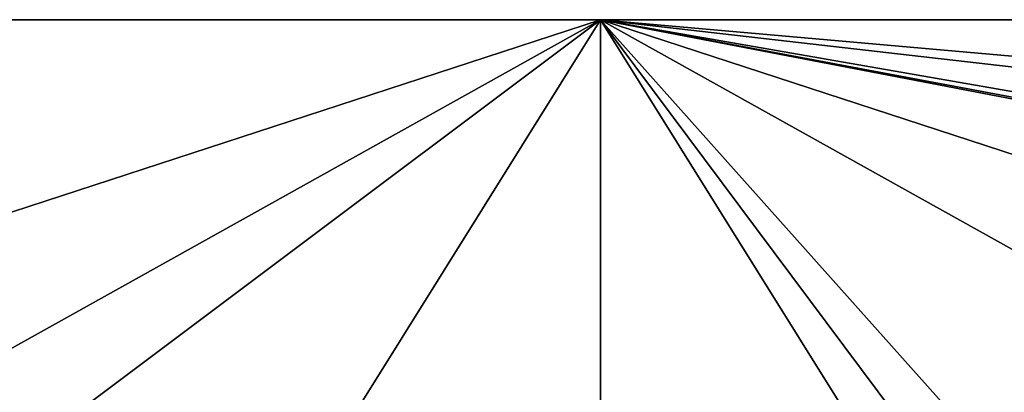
# Model space of a CAD drawing. Header units: metres. Extents: x -205 to 205, y -82 to 82.
# Tile 256 of 256: x -30 to 21, y 56 to 75. Entities that reach past the tile are written whole.
import ezdxf

# ---------------------------------------------------------------- set-up
doc = ezdxf.new("R2010")
doc.units = ezdxf.units.M
doc.layers.add('solid_PRT0003', color=7, linetype='CONTINUOUS')

msp = doc.modelspace()

# ---------------------------------------------------------------- linework, layer by layer
at = {"layer": 'solid_PRT0003'}
for points in [[(-200, -75), (-200, 75), (0, 75)], [(0, 75, 1.5), (0, 75), (-200, 75)], [(0, -75), (-200, -75), (0, 75)], [(0, 75, 1.5), (-200, 75), (-200, 75, 1.5)], [(-48.536644, 59.144901, 1.5), (0, 75, 1.5), (-200, 75, 1.5)], [(-48.536644, 59.144901, 1.5), (-33.837666, 56.110996, 1.5), (0, 75, 1.5)], [(-33.837666, 56.110996, 1.5), (-18.216194, 45.809784, 1.5), (0, 75, 1.5)], [(-18.216194, 45.809784, 1.5), (18.216194, 45.809784, 1.5), (0, 75, 1.5)], [(0, -75), (0, 75), (200, 75)], [(200, 75, 1.5), (200, 75), (0, 75)], [(200, -75), (0, -75), (200, 75)], [(0, 75, 1.5), (200, 75, 1.5), (0, 75)], [(179.536652, 59.144897, 1.5), (200, 75, 1.5), (0, 75, 1.5)], [(33.837666, 56.110996, 1.5), (48.536655, 59.144897, 1.5), (0, 75, 1.5)], [(82.463356, 59.144901, 1.5), (0, 75, 1.5), (48.536655, 59.144897, 1.5)], [(24.12355, 47.959885, 1.5), (33.837666, 56.110996, 1.5), (0, 75, 1.5)], [(21.359428, 46.364033, 1.5), (24.12355, 47.959885, 1.5), (0, 75, 1.5)], [(18.216194, 45.809784, 1.5), (21.359428, 46.364033, 1.5), (0, 75, 1.5)], [(164.837662, 56.110996, 1.5), (179.536652, 59.144897, 1.5), (0, 75, 1.5)], [(155.12355, 47.959885, 1.5), (164.837662, 56.110996, 1.5), (0, 75, 1.5)], [(152.359421, 46.364033, 1.5), (155.12355, 47.959885, 1.5), (0, 75, 1.5)], [(82.463356, 59.144901, 1.5), (152.359421, 46.364033, 1.5), (0, 75, 1.5)], [(-34.181252, 55.70153, 1.654846), (-24.12355, 47.959885, 1.5), (-33.837666, 56.110996, 1.5)], [(-33.837666, 56.110996, 1.5), (-21.359428, 46.364033, 1.5), (-18.216194, 45.809784, 1.5)], [(-33.837666, 56.110996, 1.5), (-24.12355, 47.959885, 1.5), (-21.359428, 46.364033, 1.5)]]:
    msp.add_3dface(points, dxfattribs=at)

doc.saveas('drawing.dxf')
